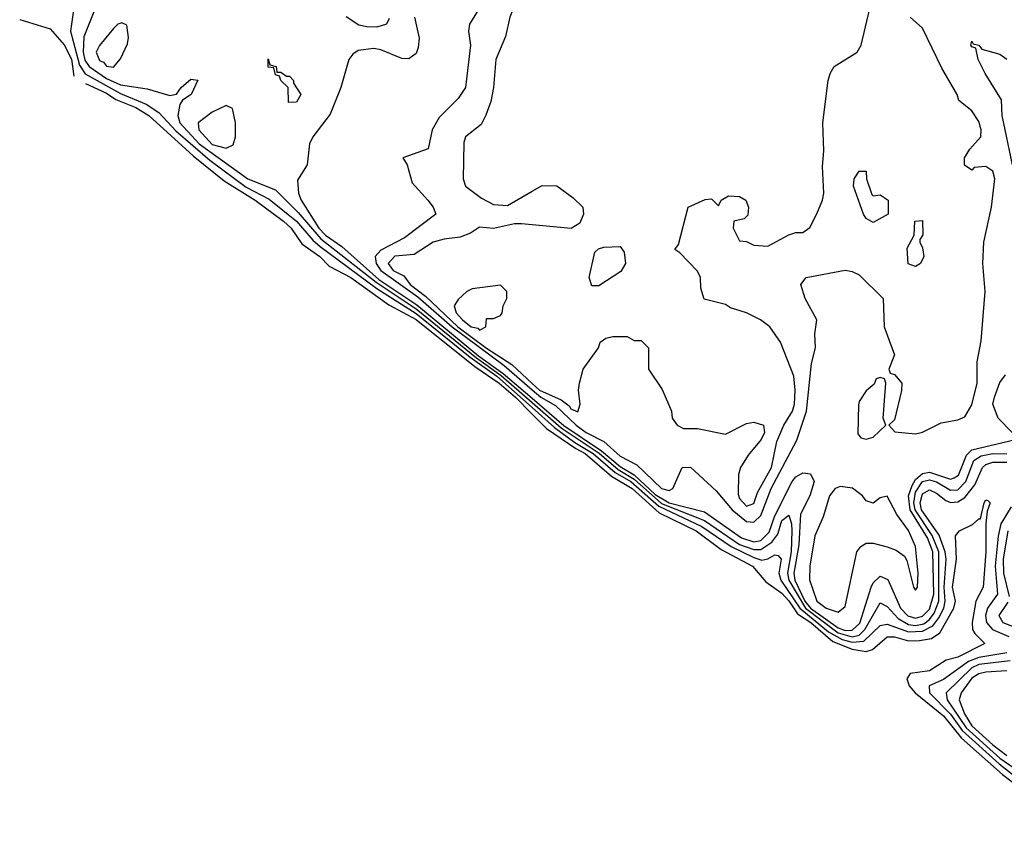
# Model space of a CAD drawing. Header units: inches. Extents: x 2601469 to 2753575, y 449403 to 582909.
# Tile 35 of 256: x 2648543 to 2651343, y 452699 to 454983. Entities that reach past the tile are written whole.
import ezdxf

# ---------------------------------------------------------------- set-up
doc = ezdxf.new("R2010")
doc.units = ezdxf.units.IN
doc.header["$MEASUREMENT"] = 0
doc.layers.add('C6445', color=7, linetype='Continuous')
doc.layers.add('C6455', color=7, linetype='Continuous')

msp = doc.modelspace()

# ---------------------------------------------------------------- linework, layer by layer
at = {"layer": 'C6445', "color": 4}
for points, elevation in [([(2650000, 455138.5), (2649978.8, 455121.2), (2649963.8, 455090), (2649952.7, 455030), (2649936.3, 454990), (2649924.7, 454935.3), (2649897.1, 454870), (2649890.3, 454789.6), (2649883.1, 454750), (2649868.8, 454711.2), (2649855.3, 454684.7), (2649810.8, 454650), (2649806.2, 454633.8), (2649804, 454530), (2649811, 454510), (2649855.9, 454475.9), (2649890, 454457.3), (2649930, 454454.8), (2650000, 454495.5)], 28), ([(2649870.4, 455050), (2649821.6, 454970), (2649819.1, 454950), (2649824.9, 454910), (2649810.4, 454789.6), (2649790, 454759), (2649735.5, 454704.5), (2649716.3, 454670), (2649704.7, 454615.3), (2649632, 454590), (2649644.7, 454570), (2649658.8, 454518.8), (2649704, 454470), (2649718.8, 454450), (2649726, 454430), (2649637, 454363), (2649570, 454327.6), (2649554.2, 454310), (2649556.3, 454290), (2649570.1, 454270), (2649675.4, 454195.4), (2649772.6, 454110), (2649920.2, 454000.2), (2650000, 453931.3)], 24), ([(2648695.8, 455010), (2648688, 454950), (2648713.5, 454853.5), (2648729.2, 454829.2), (2648830, 454773.1), (2648902.6, 454742.6), (2648938.5, 454718.5), (2648987, 454667), (2649083.4, 454583.4), (2649187, 454507), (2649252.9, 454472.9), (2649330, 454410.1), (2649376.3, 454356.2), (2649397.8, 454337.8), (2649558.9, 454218.9), (2649670, 454147.5), (2649823.7, 454023.7), (2649900.1, 453970), (2650000, 453880.4)], 8), ([(2648755.6, 455010), (2648725.8, 454934.2), (2648723.4, 454890), (2648728, 454868), (2648740.2, 454850), (2648790, 454815.6), (2648830, 454797.5), (2648905.8, 454785.8), (2648970, 454767.3), (2648989, 454771), (2649002, 454790), (2649030, 454814), (2649050, 454811), (2649030.6, 454770), (2649006, 454754), (2648998.5, 454741.5), (2648992.9, 454710), (2648998.2, 454690), (2649053, 454630), (2649191.8, 454530), (2649270, 454498.9), (2649334.9, 454434.9), (2649399.7, 454359.7), (2649556.7, 454236.7), (2649670, 454161), (2649841.8, 454021.8), (2649911.9, 453971.9), (2650000, 453895)], 12), ([(2648543.1, 454983.1), (2648630, 454956.4), (2648670, 454911.5), (2648690, 454870.3), (2648697.5, 454822.5)], 4), ([(2649666, 454990), (2649678.5, 454930), (2649676, 454904), (2649670, 454886.6), (2649650, 454871.6), (2649630, 454872.8), (2649570, 454897.4), (2649550, 454901.3), (2649505.3, 454894.7), (2649490, 454885.2), (2649479.1, 454870), (2649456.4, 454790), (2649426, 454714), (2649376.3, 454650), (2649367.3, 454630), (2649360.7, 454570), (2649333.2, 454526.8), (2649335.8, 454490), (2649343.6, 454470), (2649394, 454390), (2649412.7, 454370), (2649458.6, 454338.6), (2649564.4, 454244.4), (2649672.1, 454172.1), (2649847.9, 454027.9), (2649917.7, 453977.7), (2650000, 453907.1)], 16), ([(2649593.5, 454986.5), (2649586, 454970), (2649558.5, 454961.4), (2649530, 454962), (2649507.4, 454967.4), (2649471, 454991)], 12), ([(2648730, 454800.9), (2648790, 454773.5), (2648816.2, 454756.2), (2648873.2, 454733.2), (2648910.5, 454710.5), (2649035.9, 454595.9), (2649124.6, 454524.6), (2649212.3, 454470), (2649293.4, 454410), (2649314.7, 454390), (2649345.7, 454345.7), (2649396.9, 454310), (2649422.6, 454282.5), (2649484.2, 454250), (2649592.3, 454172.3), (2649670, 454130.5), (2649837.6, 453997.6), (2649906.5, 453950), (2649952.7, 453910), (2650000, 453861.8)], 4), ([(2650000, 454399.8), (2649970, 454402.7), (2649950, 454402.7), (2649890, 454389.3), (2649850, 454392.7), (2649824.4, 454375.6), (2649795.6, 454364.4), (2649750, 454358.9), (2649718.8, 454350), (2649664.8, 454315.2), (2649610, 454310.8), (2649590.4, 454290), (2649604.9, 454270), (2649635, 454255), (2649652.9, 454230), (2649697.3, 454197.3), (2649789.2, 454110), (2649870, 454049.7), (2649942.6, 454002.6), (2650000, 453949.3)], 28)]:
    msp.add_lwpolyline(points, dxfattribs=dict(at, elevation=elevation))
for points, elevation in [([(2648834, 454974), (2648822, 454970), (2648810, 454958), (2648770, 454909), (2648760.5, 454890), (2648770, 454867), (2648781.7, 454861.7), (2648790, 454850.8), (2648810, 454848), (2648830, 454871.3), (2648850, 454914), (2648852.3, 454932.3), (2648847.3, 454967.3)], 16), ([(2649274, 454834), (2649286, 454834), (2649302, 454822), (2649310, 454822), (2649322, 454810), (2649322, 454802), (2649342, 454770), (2649330, 454748.7), (2649307.3, 454747.3), (2649306, 454790), (2649286, 454810), (2649282, 454822), (2649270, 454826), (2649266, 454846), (2649250, 454848), (2649250, 454871), (2649254, 454854), (2649272, 454850)], 12), ([(2649130, 454739), (2649090, 454719.5), (2649050.6, 454690), (2649052, 454670), (2649090, 454627.8), (2649130, 454617.6), (2649150, 454626.8), (2649157, 454650), (2649157, 454690), (2649148, 454730)], 16), ([(2649910, 454228), (2649830, 454218), (2649814, 454210), (2649790, 454188), (2649778, 454170), (2649783.8, 454150), (2649802.4, 454130), (2649827, 454110), (2649846, 454106), (2649850, 454100.7), (2649868.7, 454110), (2649870, 454134), (2649890, 454134), (2649910, 454142), (2649915.3, 454150), (2649918, 454170), (2649928, 454190), (2649928, 454210)], 32)]:
    msp.add_lwpolyline(points, close=True, dxfattribs=dict(at, elevation=elevation))
at = {"layer": 'C6455', "color": 4}
for points, elevation in [([(2650000, 453949.3), (2650020.9, 453930), (2650082.4, 453902.4), (2650105.4, 453885.4), (2650110, 453877.1), (2650130, 453868.2), (2650136.2, 453890), (2650132, 453930), (2650134.5, 453950), (2650145.6, 453990), (2650189.2, 454050), (2650194, 454066), (2650210, 454078), (2650230, 454082), (2650270, 454082), (2650290, 454071.3), (2650310, 454071.3), (2650331, 454050), (2650331.3, 453990), (2650370, 453932), (2650396, 453870), (2650398, 453850), (2650412, 453830), (2650430, 453821), (2650470, 453820.7), (2650550, 453804.9), (2650610, 453835.5), (2650630, 453839.1), (2650658, 453830), (2650661, 453810), (2650651, 453790), (2650614.7, 453745.3), (2650592.7, 453710), (2650586.4, 453690), (2650585.7, 453634.3), (2650590, 453622), (2650610, 453600.4), (2650630, 453608), (2650641.2, 453638.8), (2650680.9, 453710), (2650696.3, 453783.7), (2650716.2, 453830), (2650740.5, 453870), (2650746.3, 453890), (2650748, 453930), (2650744.2, 453970), (2650706, 454066), (2650676, 454110), (2650649.2, 454130), (2650610, 454149.6), (2650564.1, 454164.1), (2650550, 454173.2), (2650488.9, 454188.9), (2650480.2, 454220.2), (2650479, 454250), (2650470, 454268), (2650420.4, 454320.4), (2650406, 454330), (2650416.4, 454343.6), (2650444, 454450), (2650492, 454472), (2650510, 454474), (2650530, 454454), (2650538, 454470), (2650558, 454482), (2650590, 454480.4), (2650607.3, 454470), (2650615.5, 454450), (2650613.2, 454426.8), (2650602.8, 454417.2), (2650574, 454410), (2650572, 454390), (2650590, 454354), (2650610, 454352), (2650630, 454342), (2650670, 454338.8), (2650730, 454371), (2650750, 454378), (2650770, 454378), (2650790, 454392), (2650810, 454431.3), (2650826, 454470), (2650829.3, 454490), (2650825.4, 454565.4), (2650829.6, 454610), (2650827, 454690), (2650842, 454810), (2650847, 454830), (2650859.3, 454850), (2650924, 454890), (2650936, 454910), (2650976, 455084)], 28), ([(2650000, 453931.3), (2650024.8, 453910), (2650066.1, 453886.1), (2650125.7, 453830), (2650153.7, 453810), (2650204, 453784), (2650250, 453742.6), (2650297.9, 453717.9), (2650367.5, 453650), (2650390, 453645), (2650400.4, 453650), (2650426.6, 453710), (2650450, 453710.6), (2650523.4, 453643.4), (2650569.2, 453590), (2650610, 453556.8), (2650630, 453555), (2650650, 453574), (2650679.9, 453650), (2650752.4, 453787.6), (2650780.6, 453870), (2650794.1, 454005.9), (2650805.4, 454050), (2650803.6, 454090), (2650809.4, 454130), (2650776.2, 454190), (2650763.7, 454230), (2650779, 454250), (2650890, 454271.3), (2650910, 454266.8), (2650930, 454258), (2650998, 454190), (2651001, 454110), (2651030.8, 454030), (2651014, 453990), (2651018, 453978), (2651030, 453974), (2651050.8, 453950), (2651050.7, 453929.3), (2651030, 453846), (2651014, 453830), (2651031.3, 453811.3), (2651090, 453805.5), (2651110, 453810.4), (2651162.6, 453837.4), (2651210, 453845.3), (2651230, 453854.3), (2651250, 453888.2), (2651265, 453950), (2651265.4, 454010), (2651276.8, 454070), (2651288.5, 454210), (2651281.9, 454290), (2651284, 454350), (2651306, 454450), (2651315.2, 454530), (2651310, 454552.6), (2651290, 454565.7), (2651257.3, 454562.7), (2651250, 454555.3), (2651229.3, 454569.3), (2651229.5, 454590.5), (2651244.8, 454615.2), (2651276.2, 454650), (2651276.9, 454670), (2651270, 454693.2), (2651250, 454724), (2651213.2, 454753.2), (2651208.7, 454770), (2651165.1, 454845.1), (2651110, 454959), (2651075.3, 454990)], 24), ([(2651365.5, 454570), (2651336.3, 454710), (2651334.5, 454754.5), (2651287.7, 454830), (2651268.2, 454870), (2651262, 454902), (2651250, 454905.2), (2651247.8, 454910), (2651250, 454922), (2651254.4, 454914.4), (2651270, 454910.6), (2651278.8, 454898.8), (2651330, 454884.6), (2651350, 454870.3)], 16), ([(2650000, 454495.5), (2650028.2, 454511.8), (2650070.6, 454510.6), (2650116.8, 454476.8), (2650144.7, 454450), (2650146, 454430), (2650136, 454404), (2650111, 454389), (2650000, 454399.8)], 28), ([(2651365.2, 453810), (2651325.6, 453850), (2651309.8, 453889.8), (2651314.5, 453910), (2651330, 453951.3), (2651346.3, 453973.7)], 16), ([(2650000, 453907.1), (2650089.9, 453829.9), (2650197.2, 453757.2), (2650250, 453712.9), (2650290, 453689.7), (2650350, 453633.2), (2650389.4, 453609.4), (2650490, 453583.7), (2650595.2, 453510), (2650630, 453499.3), (2650650, 453502.4), (2650673.6, 453526.4), (2650690, 453572.3), (2650739.4, 453670), (2650750, 453683.2), (2650770, 453695), (2650792, 453692), (2650802.3, 453670), (2650790, 453629.7), (2650762.8, 453577.2), (2650758.3, 453490), (2650743.8, 453410), (2650747.1, 453390), (2650775.7, 453330), (2650791.9, 453310), (2650870, 453254.5), (2650890, 453247.2), (2650910, 453247.8), (2650931.8, 453268.2), (2650964.2, 453370), (2650970, 453382), (2650990, 453400.9), (2651011.8, 453391.8), (2651047.3, 453310), (2651068.2, 453288.2), (2651090, 453282.1), (2651110, 453287.2), (2651130, 453307.8), (2651142.6, 453350), (2651139.7, 453470), (2651124.3, 453510), (2651074.7, 453590), (2651070.3, 453630), (2651080.8, 453659.2), (2651090, 453676.1), (2651110, 453693.4), (2651130, 453696.4), (2651190, 453676.8), (2651199.7, 453680.3), (2651211.9, 453688.1), (2651234.7, 453745.3), (2651250, 453760.2), (2651374, 453790)], 16), ([(2650000, 453895), (2650082.7, 453822.7), (2650190.4, 453750.4), (2650244.3, 453704.3), (2650290, 453677.1), (2650368.2, 453608.2), (2650490, 453559.8), (2650590, 453491.6), (2650630, 453476.8), (2650650, 453477), (2650681.7, 453498.3), (2650698.9, 453521.1), (2650710, 453559.5), (2650730, 453574.9), (2650738, 453550), (2650738.3, 453530), (2650736.8, 453470), (2650726.5, 453410), (2650730.1, 453390), (2650777, 453310), (2650870, 453240.2), (2650910, 453229.3), (2650930, 453234), (2650946, 453250), (2650990, 453325.5), (2651010, 453315.5), (2651040.9, 453280.9), (2651070, 453263.6), (2651090, 453261.3), (2651113.7, 453266.3), (2651130, 453277.7), (2651143.4, 453296.6), (2651156.7, 453330), (2651156.3, 453470), (2651137.2, 453517.2), (2651089.6, 453590), (2651084.9, 453610), (2651090, 453639.6), (2651109.9, 453670.1), (2651130, 453675.2), (2651150, 453669.5), (2651190, 453645.5), (2651210, 453647), (2651233.6, 453670), (2651256.2, 453730), (2651276.7, 453743.3), (2651310, 453749.5), (2651350, 453749)], 12), ([(2650000, 453880.4), (2650063.5, 453823.5), (2650121.1, 453781.1), (2650173.6, 453750), (2650236.2, 453696.2), (2650281.1, 453670), (2650360.1, 453600.1), (2650482.5, 453542.5), (2650565.7, 453485.7), (2650630, 453454.6), (2650652.9, 453447.1), (2650669.8, 453450.2), (2650690, 453462.4), (2650699.9, 453459.9), (2650707.7, 453450), (2650701.8, 453410), (2650707.3, 453390), (2650761.3, 453310), (2650842.8, 453242.8), (2650881.3, 453221.3), (2650910, 453213.3), (2650943.5, 453216.5), (2650990, 453260.7), (2651010, 453265), (2651070, 453243.1), (2651110, 453244.7), (2651139.8, 453260.2), (2651156.9, 453283.1), (2651170.5, 453310), (2651174.8, 453330), (2651171.4, 453370), (2651177.1, 453450), (2651174.7, 453470), (2651157.4, 453517.4), (2651107.2, 453590), (2651103.4, 453610), (2651110, 453635.5), (2651130, 453646.7), (2651150, 453637.6), (2651176.7, 453616.7), (2651190, 453611.1), (2651210, 453612.1), (2651230, 453624.4), (2651259.1, 453660.9), (2651280.9, 453710), (2651290, 453718.2), (2651310, 453725.2), (2651350, 453725.1)], 8), ([(2650000, 453861.8), (2650040.5, 453820.5), (2650123.9, 453763.9), (2650151.3, 453750), (2650225.5, 453685.5), (2650284.2, 453650), (2650361.5, 453581.5), (2650466.7, 453530), (2650537.5, 453477.5), (2650626.7, 453430), (2650664.8, 453384.8), (2650710, 453353.2), (2650730, 453331.6), (2650754.2, 453294.2), (2650792.5, 453270), (2650855.3, 453215.3), (2650910, 453194.1), (2650950, 453187.2), (2650967.5, 453192.5), (2651010, 453228.7), (2651030, 453228.9), (2651070, 453217.4), (2651101.8, 453218.2), (2651135.8, 453224.2), (2651159.6, 453240.4), (2651199.1, 453310), (2651203.9, 453330), (2651195.1, 453370), (2651206.8, 453450), (2651203.7, 453516.3), (2651215.3, 453530), (2651252.3, 453547.7), (2651270, 453564.7), (2651275.3, 453564.7), (2651285.2, 453610), (2651290, 453618), (2651296, 453616), (2651302, 453610), (2651294, 453586), (2651290.3, 453549.7), (2651290.2, 453470.2), (2651282.4, 453370), (2651262, 453330), (2651251.4, 453270), (2651252, 453250), (2651258.5, 453238.6), (2651286.8, 453210), (2651210, 453171.3), (2651177.7, 453162.2), (2651130, 453132.4), (2651074.9, 453125.1), (2651065.7, 453110), (2651072.4, 453090), (2651089.6, 453069.6), (2651170, 453004.8), (2651220.9, 452940.9), (2651337.7, 452837.7), (2651519, 452699)], 4), ([(2651362.1, 453597.9), (2651332.9, 453550), (2651324.7, 453515.3), (2651316.2, 453430), (2651323.5, 453350), (2651294.5, 453310), (2651289.4, 453290), (2651292.1, 453270), (2651308.9, 453250), (2651355.8, 453230)], 8), ([(2651352.9, 453530), (2651339.6, 453450), (2651340.1, 453410), (2651356.2, 453343.8)], 12), ([(2651352.6, 453327.4), (2651326.7, 453290), (2651338.4, 453270), (2651375.8, 453255.8)], 12), ([(2651350, 453183.9), (2651270, 453169.9), (2651241.2, 453158.8), (2651170, 453107.9), (2651128.5, 453090), (2651130.2, 453070), (2651190, 453009.5), (2651222.4, 452962.4), (2651327.9, 452867.9), (2651518.8, 452718.8)], 8), ([(2651359.1, 453160.9), (2651270, 453150.4), (2651250, 453141.1), (2651177.6, 453070), (2651179.8, 453050), (2651234, 452970), (2651330, 452884.3), (2651397.3, 452837.3)], 12), ([(2651350, 453131.9), (2651290, 453128.9), (2651270, 453123.8), (2651250, 453111.6), (2651219.6, 453070), (2651213.8, 453050), (2651229, 453010), (2651250, 452976.3), (2651310, 452922.1), (2651350, 452892)], 16)]:
    msp.add_lwpolyline(points, dxfattribs=dict(at, elevation=elevation))
for points, elevation in [([(2650970, 454482), (2650990, 454484.7), (2651012, 454470), (2651012, 454430), (2650970, 454406), (2650950, 454418), (2650942, 454430), (2650914, 454510), (2650915.3, 454530), (2650930, 454552), (2650950, 454552), (2650951, 454530), (2650966, 454486)], 24), ([(2651090, 454281.2), (2651069.3, 454289.3), (2651066.3, 454333.7), (2651086, 454370), (2651088, 454410), (2651110, 454412), (2651111.3, 454371.3), (2651102, 454358), (2651102, 454350), (2651110, 454334), (2651113.4, 454310), (2651104.7, 454290)], 24), ([(2650170, 454226), (2650162, 454250), (2650178, 454322), (2650188.4, 454331.6), (2650204, 454336), (2650250, 454338), (2650262, 454322), (2650266, 454290), (2650252.7, 454267.3), (2650190, 454226)], 28), ([(2650990, 453966), (2650978, 453962), (2650972.7, 453947.3), (2650950, 453928), (2650930, 453898), (2650928.3, 453888.3), (2650925.8, 453805.8), (2650934.8, 453794.8), (2650950, 453790.8), (2650970, 453796), (2651006, 453830), (2650998, 453850), (2651006, 453950), (2651002, 453962)], 24), ([(2650875.8, 453655.8), (2650861.6, 453650), (2650845.2, 453630), (2650827.9, 453570), (2650804, 453516), (2650789.4, 453430), (2650788.7, 453391.3), (2650809.1, 453330), (2650836, 453310), (2650870, 453298.6), (2650890, 453314.8), (2650922.9, 453470), (2650934.2, 453485.8), (2650950, 453494.9), (2650970, 453495.3), (2651010, 453485), (2651035.2, 453475.2), (2651058.4, 453458.4), (2651065.8, 453445.8), (2651084.2, 453370), (2651090, 453361.6), (2651095.8, 453370), (2651098, 453410), (2651090, 453485.2), (2651070, 453531), (2651036.8, 453576.8), (2651010, 453628.7), (2650990, 453624), (2650970, 453608.7), (2650950, 453615.3), (2650939, 453630), (2650911.3, 453651.3)], 24)]:
    msp.add_lwpolyline(points, close=True, dxfattribs=dict(at, elevation=elevation))

doc.saveas('drawing.dxf')
